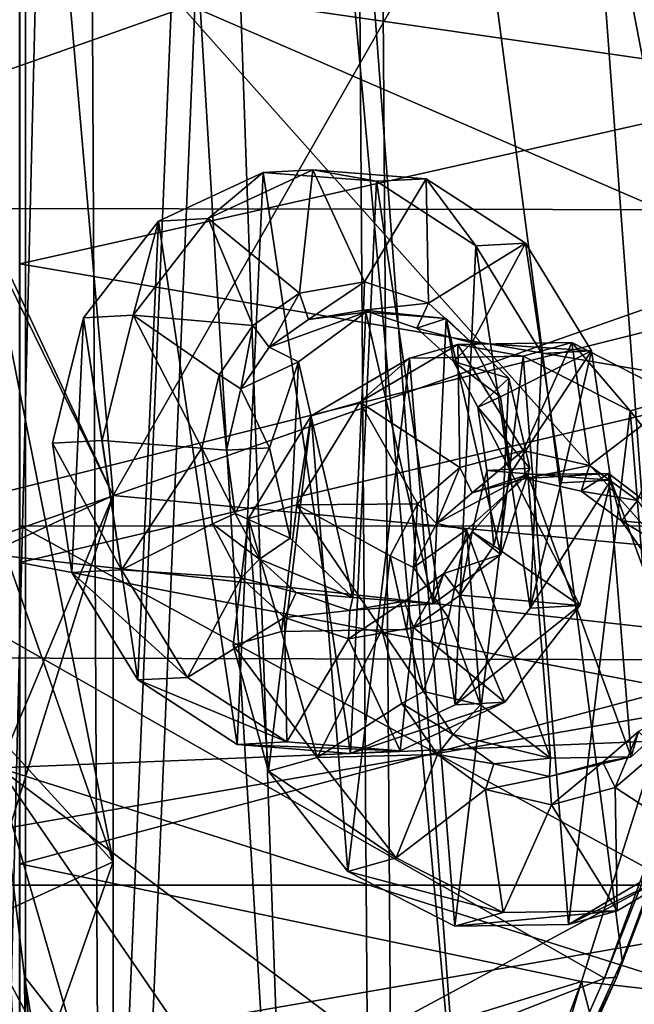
# Model space of a CAD drawing. Header units: metres. Extents: x 0 to 903, y -903 to 0.
# Tile 12 of 253: x 52 to 98, y -608 to -535. Entities that reach past the tile are written whole.
import ezdxf

# ---------------------------------------------------------------- set-up
doc = ezdxf.new("R2010")
doc.units = ezdxf.units.M

msp = doc.modelspace()

# ---------------------------------------------------------------- linework, layer by layer
at = {"layer": 'top'}
for points in [[(51.564125, -239.308899, 2063.059814), (43.566975, -839.977417, 2063.059814), (51.567074, -839.977356, 2063.059814)], [(51.567074, -839.977356, 163.059692), (43.566975, -839.977417, 163.059692), (51.564125, -239.308899, 163.059692)], [(51.564125, -239.308899, 163.059692), (51.562679, -446.597717, 178.448685), (51.567074, -839.977356, 163.059692)], [(51.567074, -839.977356, 2063.059814), (51.565228, -467.355255, 2039.645508), (51.564125, -239.308899, 2063.059814)], [(58.565701, -570.15863, 661.240173), (207.702347, -309.111755, 657.334961), (35.76218, -309.819092, 661.837402)], [(58.565701, -570.15863, 661.240173), (207.702347, -584.097839, 657.334961), (207.702347, -309.111755, 657.334961)], [(35.76218, -309.819092, 661.837402), (44.330421, -539.800293, 661.613037), (58.565701, -570.15863, 661.240173)], [(106.263069, -579.41748, 1605.699219), (102.299171, -311.90625, 1605.779053), (65.81794, -369.758789, 1606.712402)], [(62.712627, -379.609039, 1606.793701), (85.308647, -629.739319, 1606.241211), (65.81794, -369.758789, 1606.712402)], [(85.308647, -629.739319, 1606.241211), (96.644119, -604.935974, 1605.948364), (65.81794, -369.758789, 1606.712402)], [(65.81794, -369.758789, 1606.712402), (96.644119, -604.935974, 1605.948364), (106.263069, -579.41748, 1605.699219)], [(56.295364, -387.700989, 1606.961792), (72.309532, -653.710815, 1606.576172), (62.712627, -379.609039, 1606.793701)], [(72.309532, -653.710815, 1606.576172), (85.308647, -629.739319, 1606.241211), (62.712627, -379.609039, 1606.793701)], [(49.113285, -680.572144, 1607.149902), (56.295364, -387.700989, 1606.961792), (47.427006, -392.993713, 1607.19397)], [(49.113285, -680.572144, 1607.149902), (57.707558, -676.740051, 1606.950562), (56.295364, -387.700989, 1606.961792)], [(57.707558, -676.740051, 1606.950562), (72.309532, -653.710815, 1606.576172), (56.295364, -387.700989, 1606.961792)], [(51.562679, -446.597717, 178.448685), (51.565266, -467.232391, 179.128387), (51.567074, -839.977356, 163.059692)], [(51.565491, -519.952271, 2038.379517), (51.565228, -467.355255, 2039.645508), (51.567074, -839.977356, 2063.059814)], [(51.567074, -839.977356, 163.059692), (51.565266, -467.232391, 179.128387), (51.565376, -488.072296, 181.206223)], [(51.565376, -488.072296, 181.206223), (51.565487, -509.120331, 184.762558), (51.567074, -839.977356, 163.059692)], [(51.565487, -509.120331, 184.762558), (51.565582, -530.752747, 190.011917), (51.567074, -839.977356, 163.059692)], [(21.523003, -548.635254, 1932.14856), (19.894749, -511.757843, 1935.707886), (116.985649, -514.864746, 1991.491089)], [(119.390549, -548.815857, 1988.623535), (21.523003, -548.635254, 1932.14856), (116.985649, -514.864746, 1991.491089)], [(115.254181, -516.375183, 193.141876), (111.412796, -539.404663, 199.035706), (51.565582, -530.752747, 190.011917)], [(37.15416, -573.211792, 1505.238892), (33.508572, -520.168213, 1504.990356), (112.519341, -554.391846, 1549.673828)], [(33.508572, -520.168213, 1504.990356), (118.521431, -527.460144, 1553.945923), (112.519341, -554.391846, 1549.673828)], [(51.565491, -519.952271, 2038.379517), (98.283653, -572.460754, 2026.344116), (94.385925, -519.966614, 2030.828491)], [(51.565491, -519.952271, 2038.379517), (51.56575, -572.431702, 2034.584595), (98.283653, -572.460754, 2026.344116)], [(51.56575, -572.431702, 2034.584595), (51.565491, -519.952271, 2038.379517), (51.567074, -839.977356, 2063.059814)], [(106.548775, -530.609741, 2010.274536), (94.385925, -519.966614, 2030.828491), (108.866234, -559.487061, 2007.508911)], [(94.385925, -519.966614, 2030.828491), (98.283653, -572.460754, 2026.344116), (108.866234, -559.487061, 2007.508911)], [(51.565582, -530.752747, 190.011917), (111.412796, -539.404663, 199.035706), (51.565697, -552.826843, 197.137772)], [(51.567074, -839.977356, 163.059692), (51.565582, -530.752747, 190.011917), (51.565697, -552.826843, 197.137772)], [(111.412796, -539.404663, 199.035706), (106.494125, -562.194641, 206.704391), (51.565697, -552.826843, 197.137772)], [(49.371777, -551.510864, 661.569519), (58.565701, -570.15863, 661.240173), (44.330421, -539.800293, 661.613037)], [(24.173403, -582.246765, 1927.144531), (21.523003, -548.635254, 1932.14856), (119.390549, -548.815857, 1988.623535)], [(122.939278, -582.486755, 1984.111816), (24.173403, -582.246765, 1927.144531), (119.390549, -548.815857, 1988.623535)], [(48.937519, -570.024841, 751.254395), (58.565773, -597.542542, 777.382446), (49.371777, -551.510864, 661.569519)], [(58.565773, -597.542542, 777.382446), (58.565701, -570.15863, 661.240173), (49.371777, -551.510864, 661.569519)], [(51.565697, -552.826843, 197.137772), (106.494125, -562.194641, 206.704391), (51.565811, -575.18042, 206.322891)], [(51.565697, -552.826843, 197.137772), (51.565811, -575.18042, 206.322891), (51.567074, -839.977356, 163.059692)], [(37.15416, -573.211792, 1505.238892), (112.519341, -554.391846, 1549.673828), (104.750137, -580.693237, 1543.907715)], [(106.494125, -562.194641, 206.704391), (100.53476, -584.61438, 216.1931), (51.565811, -575.18042, 206.322891)], [(48.483208, -574.857056, 661.504272), (58.565701, -570.15863, 661.240173), (48.591957, -602.094666, 777.414795)], [(48.483208, -574.857056, 661.504272), (49.992722, -590.518311, 661.435425), (58.565701, -570.15863, 661.240173)], [(58.565701, -570.15863, 661.240173), (58.565773, -597.542542, 777.382446), (48.591957, -602.094666, 777.414795)], [(48.689861, -586.820984, 840.643005), (58.565773, -597.542542, 777.382446), (48.937519, -570.024841, 751.254395)], [(49.992722, -590.518311, 661.435425), (207.702347, -584.097839, 657.334961), (58.565701, -570.15863, 661.240173)], [(51.56575, -572.431702, 2034.584595), (99.805199, -598.748596, 2023.215332), (98.283653, -572.460754, 2026.344116)], [(51.56575, -572.431702, 2034.584595), (51.56601, -624.672058, 2028.267822), (99.805199, -598.748596, 2023.215332)], [(51.567074, -839.977356, 2063.059814), (51.566608, -750.220703, 2041.852539), (51.56575, -572.431702, 2034.584595)], [(51.566608, -750.220703, 2041.852539), (51.56601, -624.672058, 2028.267822), (51.56575, -572.431702, 2034.584595)], [(45.323685, -625.838684, 1506.101196), (37.15416, -573.211792, 1505.238892), (95.326286, -606.250549, 1536.737061)], [(95.326286, -606.250549, 1536.737061), (37.15416, -573.211792, 1505.238892), (104.750137, -580.693237, 1543.907715)], [(51.565811, -575.18042, 206.322891), (100.53476, -584.61438, 216.1931), (51.565914, -597.693359, 217.78299)], [(51.565811, -575.18042, 206.322891), (51.566532, -716.040283, 218.190094), (51.567074, -839.977356, 163.059692)], [(51.565914, -597.693359, 217.78299), (51.566269, -673.222168, 225.094833), (51.565811, -575.18042, 206.322891)], [(51.566269, -673.222168, 225.094833), (51.566387, -694.304688, 221.456497), (51.565811, -575.18042, 206.322891)], [(51.565811, -575.18042, 206.322891), (51.566387, -694.304688, 221.456497), (51.566532, -716.040283, 218.190094)], [(106.088234, -580.309692, 1591.411133), (106.263069, -579.41748, 1605.699219), (96.644119, -604.935974, 1605.948364)], [(104.750137, -580.693237, 1543.907715), (105.414047, -580.734863, 1559.733521), (95.326286, -606.250549, 1536.737061)], [(105.414047, -580.734863, 1559.733521), (96.241852, -606.190125, 1571.963257), (95.326286, -606.250549, 1536.737061)], [(105.857239, -580.607422, 1575.572754), (106.088234, -580.309692, 1591.411133), (96.241852, -606.190125, 1571.963257)], [(96.241852, -606.190125, 1571.963257), (106.088234, -580.309692, 1591.411133), (96.644119, -604.935974, 1605.948364)], [(105.414047, -580.734863, 1559.733521), (105.857239, -580.607422, 1575.572754), (96.241852, -606.190125, 1571.963257)], [(25.944717, -599.289185, 1924.886841), (24.173403, -582.246765, 1927.144531), (122.939278, -582.486755, 1984.111816)], [(123.532387, -599.292603, 1981.228638), (25.944717, -599.289185, 1924.886841), (122.939278, -582.486755, 1984.111816)], [(172.820374, -629.467651, 658.248413), (207.702347, -584.097839, 657.334961), (49.992722, -590.518311, 661.435425)], [(100.53476, -584.61438, 216.1931), (93.594833, -606.513977, 227.542374), (51.565914, -597.693359, 217.78299)], [(108.552475, -608.191833, 230.130722), (93.594833, -606.513977, 227.542374), (100.53476, -584.61438, 216.1931)], [(48.443192, -602.15332, 929.881775), (58.566299, -620.951721, 894.391235), (48.689861, -586.820984, 840.643005)], [(58.566299, -620.951721, 894.391235), (58.565773, -597.542542, 777.382446), (48.689861, -586.820984, 840.643005)], [(51.913334, -606.136536, 661.366394), (49.992722, -590.518311, 661.435425), (52.137558, -630.168396, 770.618347)], [(49.992722, -590.518311, 661.435425), (50.169632, -615.389832, 770.515869), (52.137558, -630.168396, 770.618347)], [(51.913334, -606.136536, 661.366394), (124.930893, -699.573181, 659.502441), (49.992722, -590.518311, 661.435425)], [(124.930893, -699.573181, 659.502441), (147.079544, -663.146606, 658.922424), (49.992722, -590.518311, 661.435425)], [(49.992722, -590.518311, 661.435425), (147.079544, -663.146606, 658.922424), (172.820374, -629.467651, 658.248413)], [(48.591957, -602.094666, 777.414795), (58.565773, -597.542542, 777.382446), (48.701168, -625.427551, 894.44989)], [(58.565773, -597.542542, 777.382446), (58.566299, -620.951721, 894.391235), (48.701168, -625.427551, 894.44989)], [(51.565914, -597.693359, 217.78299), (93.594833, -606.513977, 227.542374), (51.565506, -619.445923, 231.234299)], [(51.565506, -619.445923, 231.234299), (51.566227, -652.891602, 229.025223), (51.565914, -597.693359, 217.78299)], [(51.566227, -652.891602, 229.025223), (51.566269, -673.222168, 225.094833), (51.565914, -597.693359, 217.78299)], [(27.952496, -615.870667, 1924.059814), (25.944717, -599.289185, 1924.886841), (123.532387, -599.292603, 1981.228638)], [(121.315697, -615.893738, 1977.961182), (27.952496, -615.870667, 1924.059814), (123.532387, -599.292603, 1981.228638)], [(51.56601, -624.672058, 2028.267822), (98.296593, -611.855408, 2021.814209), (99.805199, -598.748596, 2023.215332)], [(48.961288, -615.778381, 1019.137878), (58.565556, -640.358887, 1012.129456), (48.443192, -602.15332, 929.881775)], [(58.565556, -640.358887, 1012.129456), (58.566299, -620.951721, 894.391235), (48.443192, -602.15332, 929.881775)], [(96.644119, -604.935974, 1605.948364), (85.308647, -629.739319, 1606.241211), (96.241852, -606.190125, 1571.963257)], [(84.363945, -630.979187, 1528.255493), (45.323685, -625.838684, 1506.101196), (95.326286, -606.250549, 1536.737061)], [(93.594833, -606.513977, 227.542374), (85.774162, -627.696411, 240.76474), (51.565506, -619.445923, 231.234299)], [(52.137558, -630.168396, 770.618347), (57.217239, -659.543945, 770.81958), (51.913334, -606.136536, 661.366394)], [(57.217239, -659.543945, 770.81958), (56.981213, -637.192749, 661.227844), (51.913334, -606.136536, 661.366394)], [(51.913334, -606.136536, 661.366394), (56.981213, -637.192749, 661.227844), (124.930893, -699.573181, 659.502441)], [(95.326286, -606.250549, 1536.737061), (96.241852, -606.190125, 1571.963257), (84.363945, -630.979187, 1528.255493)], [(96.241852, -606.190125, 1571.963257), (85.001038, -630.947449, 1567.692261), (84.363945, -630.979187, 1528.255493)], [(85.308647, -629.739319, 1606.241211), (85.001038, -630.947449, 1567.692261), (96.241852, -606.190125, 1571.963257)], [(93.594833, -606.513977, 227.542374), (87.188065, -627.940002, 241.026535), (85.774162, -627.696411, 240.76474)], [(99.448586, -628.85614, 243.024078), (87.188065, -627.940002, 241.026535), (93.594833, -606.513977, 227.542374)], [(108.552475, -608.191833, 230.130722), (99.448586, -628.85614, 243.024078), (93.594833, -606.513977, 227.542374)]]:
    msp.add_3dface(points, dxfattribs=at)
at = {"layer": 'top0123413'}
for points in [[(15.461334, -882.113098, 163.059708), (52.007832, -244.304382, 163.059708), (15.461334, -20.418251, 163.059708)], [(599.026855, -599.023621, 106.499786), (74.938576, -244.304413, 117.34655), (244.305359, -74.93528, 117.346581)], [(76.680428, -244.304428, 120.325508), (592.962036, -609.72644, 109.443001), (244.305359, -76.679497, 120.325508)], [(52.009186, -838.691467, 163.059708), (52.007832, -244.304382, 163.059708), (15.461334, -882.113098, 163.059708)], [(50.277138, -837.064209, 160.059708), (50.278126, -244.304382, 160.059708), (74.938576, -244.304413, 117.34655)], [(78.807236, -783.456238, 110.644272), (50.277138, -837.064209, 160.059708), (74.938576, -244.304413, 117.34655)], [(76.680428, -244.304428, 120.325508), (52.007832, -244.304382, 163.059708), (52.009186, -838.691467, 163.059708)], [(80.562805, -785.039307, 113.603523), (76.680428, -244.304428, 120.325508), (52.009186, -838.691467, 163.059708)], [(599.026855, -599.023621, 106.499786), (78.807236, -783.456238, 110.644272), (74.938576, -244.304413, 117.34655)], [(592.962036, -609.72644, 109.443001), (76.680428, -244.304428, 120.325508), (350.77301, -819.803528, 109.839348)], [(76.680428, -244.304428, 120.325508), (80.562805, -785.039307, 113.603523), (350.77301, -819.803528, 109.839348)], [(81.644386, -800.537598, 110.398422), (78.807236, -783.456238, 110.644272), (599.026855, -599.023621, 106.499786)], [(591.162048, -608.477112, 106.480179), (81.644386, -800.537598, 110.398422), (599.026855, -599.023621, 106.499786)]]:
    msp.add_3dface(points, dxfattribs=at)
at = {"layer": 'top0123419'}
for points in [[(95.34214, -671.325317, 1629.041138), (123.244728, -272.299683, 1629.041138), (99.747734, -611.486877, 1628.526367)], [(123.244728, -272.299683, 1629.041138), (95.34214, -671.325317, 1629.041138), (96.20826, -671.385864, 1633.96521)], [(124.110855, -272.36026, 1633.96521), (123.244728, -272.299683, 1629.041138), (96.20826, -671.385864, 1633.96521)], [(124.110855, -272.36026, 1633.96521), (96.20826, -671.385864, 1633.96521), (100.895279, -671.713623, 1635.675293)]]:
    msp.add_3dface(points, dxfattribs=at)
at = {"layer": 'top0123435'}
for points in [[(65.677422, -549.447388, 1513.854614), (61.962009, -549.641541, 1520.303467), (69.789238, -546.000122, 1524.922607)], [(69.789238, -546.000122, 1524.922607), (61.962009, -549.641541, 1520.303467), (67.83596, -588.784424, 1522.509277)], [(73.504654, -545.805969, 1518.473755), (72.491333, -555.022522, 1517.612549), (65.677422, -549.447388, 1513.854614)], [(73.504654, -545.805969, 1518.473755), (65.677422, -549.447388, 1513.854614), (69.789238, -546.000122, 1524.922607)], [(76.30883, -589.445496, 1527.370972), (69.789238, -546.000122, 1524.922607), (67.83596, -588.784424, 1522.509277)], [(73.504654, -545.805969, 1518.473755), (69.789238, -546.000122, 1524.922607), (78.262108, -546.661194, 1529.784302)], [(78.262108, -546.661194, 1529.784302), (69.789238, -546.000122, 1524.922607), (76.30883, -589.445496, 1527.370972)], [(77.373672, -554.184265, 1520.450684), (72.491333, -555.022522, 1517.612549), (73.504654, -545.805969, 1518.473755)], [(81.977524, -546.467041, 1523.335449), (77.373672, -554.184265, 1520.450684), (73.504654, -545.805969, 1518.473755)], [(81.977524, -546.467041, 1523.335449), (73.504654, -545.805969, 1518.473755), (78.262108, -546.661194, 1529.784302)], [(84.136055, -585.804077, 1531.990112), (78.262108, -546.661194, 1529.784302), (76.30883, -589.445496, 1527.370972)], [(82.145081, -555.775696, 1523.151733), (77.373672, -554.184265, 1520.450684), (81.977524, -546.467041, 1523.335449)], [(81.977524, -546.467041, 1523.335449), (78.262108, -546.661194, 1529.784302), (85.702461, -551.493713, 1533.925415)], [(85.702461, -551.493713, 1533.925415), (78.262108, -546.661194, 1529.784302), (84.136055, -585.804077, 1531.990112)], [(89.417877, -551.299622, 1527.476685), (82.145081, -555.775696, 1523.151733), (81.977524, -546.467041, 1523.335449)], [(89.417877, -551.299622, 1527.476685), (81.977524, -546.467041, 1523.335449), (85.702461, -551.493713, 1533.925415)], [(60.04612, -556.669983, 1510.392822), (56.330704, -556.864136, 1516.841553), (61.962009, -549.641541, 1520.303467)], [(61.962009, -549.641541, 1520.303467), (56.330704, -556.864136, 1516.841553), (60.395603, -583.951904, 1518.368164)], [(65.677422, -549.447388, 1513.854614), (69.008087, -557.453979, 1515.532471), (60.04612, -556.669983, 1510.392822)], [(65.677422, -549.447388, 1513.854614), (60.04612, -556.669983, 1510.392822), (61.962009, -549.641541, 1520.303467)], [(67.83596, -588.784424, 1522.509277), (61.962009, -549.641541, 1520.303467), (60.395603, -583.951904, 1518.368164)], [(72.491333, -555.022522, 1517.612549), (69.008087, -557.453979, 1515.532471), (65.677422, -549.447388, 1513.854614)], [(85.382385, -558.731506, 1524.927979), (82.145081, -555.775696, 1523.151733), (89.417877, -551.299622, 1527.476685)], [(89.767365, -578.581482, 1535.452026), (85.702461, -551.493713, 1533.925415), (84.136055, -585.804077, 1531.990112)], [(94.352066, -559.346558, 1530.077148), (85.382385, -558.731506, 1524.927979), (89.417877, -551.299622, 1527.476685)], [(89.417877, -551.299622, 1527.476685), (85.702461, -551.493713, 1533.925415), (90.63665, -559.540649, 1536.526001)], [(90.63665, -559.540649, 1536.526001), (85.702461, -551.493713, 1533.925415), (89.767365, -578.581482, 1535.452026)], [(94.352066, -559.346558, 1530.077148), (89.417877, -551.299622, 1527.476685), (90.63665, -559.540649, 1536.526001)], [(73.181175, -557.004028, 1517.950317), (72.491333, -555.022522, 1517.612549), (77.373672, -554.184265, 1520.450684)], [(77.276894, -556.303772, 1520.331177), (73.181175, -557.004028, 1517.950317), (77.373672, -554.184265, 1520.450684)], [(77.276894, -556.303772, 1520.331177), (77.373672, -554.184265, 1520.450684), (82.145081, -555.775696, 1523.151733)], [(70.240021, -559.054138, 1516.194092), (69.008087, -557.453979, 1515.532471), (72.491333, -555.022522, 1517.612549)], [(73.181175, -557.004028, 1517.950317), (70.240021, -559.054138, 1516.194092), (72.491333, -555.022522, 1517.612549)], [(81.279831, -557.635864, 1522.59729), (77.276894, -556.303772, 1520.331177), (82.145081, -555.775696, 1523.151733)], [(81.279831, -557.635864, 1522.59729), (82.145081, -555.775696, 1523.151733), (85.382385, -558.731506, 1524.927979)], [(73.181175, -557.004028, 1517.950317), (77.465424, -556.455078, 1512.981323), (70.240021, -559.054138, 1516.194092)], [(77.465424, -556.455078, 1512.981323), (72.411942, -560.151123, 1509.958496), (70.240021, -559.054138, 1516.194092)], [(76.491119, -577.796204, 1511.777466), (72.411942, -560.151123, 1509.958496), (77.465424, -556.455078, 1512.981323)], [(77.465424, -556.455078, 1512.981323), (73.181175, -557.004028, 1517.950317), (77.276894, -556.303772, 1520.331177)], [(82.507568, -578.265564, 1515.229736), (76.491119, -577.796204, 1511.777466), (77.465424, -556.455078, 1512.981323)], [(83.481873, -556.9245, 1516.433472), (77.276894, -556.303772, 1520.331177), (81.279831, -557.635864, 1522.59729)], [(83.481873, -556.9245, 1516.433472), (77.465424, -556.455078, 1512.981323), (77.276894, -556.303772, 1520.331177)], [(82.507568, -578.265564, 1515.229736), (77.465424, -556.455078, 1512.981323), (83.481873, -556.9245, 1516.433472)], [(57.726082, -566.043335, 1508.773926), (54.01067, -566.237427, 1515.222778), (56.330704, -556.864136, 1516.841553)], [(56.330704, -556.864136, 1516.841553), (54.01067, -566.237427, 1515.222778), (55.461414, -575.904968, 1515.767578)], [(60.395603, -583.951904, 1518.368164), (56.330704, -556.864136, 1516.841553), (55.461414, -575.904968, 1515.767578)], [(60.04612, -556.669983, 1510.392822), (57.726082, -566.043335, 1508.773926), (56.330704, -556.864136, 1516.841553)], [(65.186066, -566.625366, 1513.054443), (57.726082, -566.043335, 1508.773926), (60.04612, -556.669983, 1510.392822)], [(69.008087, -557.453979, 1515.532471), (66.494164, -561.14447, 1513.973022), (60.04612, -556.669983, 1510.392822)], [(60.04612, -556.669983, 1510.392822), (66.494164, -561.14447, 1513.973022), (65.186066, -566.625366, 1513.054443)], [(84.013573, -560.128784, 1524.09729), (83.481873, -556.9245, 1516.433472), (81.279831, -557.635864, 1522.59729)], [(87.56105, -574.569519, 1518.252441), (82.507568, -578.265564, 1515.229736), (83.481873, -556.9245, 1516.433472)], [(88.163208, -561.380005, 1518.99646), (83.481873, -556.9245, 1516.433472), (84.013573, -560.128784, 1524.09729)], [(87.56105, -574.569519, 1518.252441), (83.481873, -556.9245, 1516.433472), (88.163208, -561.380005, 1518.99646)], [(68.119827, -562.170654, 1514.878784), (66.494164, -561.14447, 1513.973022), (69.008087, -557.453979, 1515.532471)], [(70.240021, -559.054138, 1516.194092), (68.119827, -562.170654, 1514.878784), (69.008087, -557.453979, 1515.532471)], [(84.013573, -560.128784, 1524.09729), (81.279831, -557.635864, 1522.59729), (85.382385, -558.731506, 1524.927979)], [(84.013573, -560.128784, 1524.09729), (85.382385, -558.731506, 1524.927979), (87.542694, -562.786682, 1526.050537)], [(87.542694, -562.786682, 1526.050537), (85.382385, -558.731506, 1524.927979), (94.352066, -559.346558, 1530.077148)], [(70.240021, -559.054138, 1516.194092), (72.411942, -560.151123, 1509.958496), (68.119827, -562.170654, 1514.878784)], [(88.342827, -568.432007, 1526.341553), (87.542694, -562.786682, 1526.050537), (94.352066, -559.346558, 1530.077148)], [(94.352066, -559.346558, 1530.077148), (95.802811, -569.014038, 1530.62207), (88.342827, -568.432007, 1526.341553)], [(92.087395, -569.208191, 1537.070801), (90.63665, -559.540649, 1536.526001), (89.767365, -578.581482, 1535.452026)], [(94.352066, -559.346558, 1530.077148), (90.63665, -559.540649, 1536.526001), (92.087395, -569.208191, 1537.070801)], [(95.802811, -569.014038, 1530.62207), (94.352066, -559.346558, 1530.077148), (92.087395, -569.208191, 1537.070801)], [(72.411942, -560.151123, 1509.958496), (70.247124, -566.600464, 1508.51709), (68.119827, -562.170654, 1514.878784)], [(71.809784, -573.340637, 1509.2146), (70.247124, -566.600464, 1508.51709), (72.411942, -560.151123, 1509.958496)], [(76.491119, -577.796204, 1511.777466), (71.809784, -573.340637, 1509.2146), (72.411942, -560.151123, 1509.958496)], [(85.835175, -563.552795, 1525.043701), (84.013573, -560.128784, 1524.09729), (87.542694, -562.786682, 1526.050537)], [(85.835175, -563.552795, 1525.043701), (88.163208, -561.380005, 1518.99646), (84.013573, -560.128784, 1524.09729)], [(67.025063, -566.768799, 1514.109619), (65.186066, -566.625366, 1513.054443), (66.494164, -561.14447, 1513.973022)], [(68.119827, -562.170654, 1514.878784), (67.025063, -566.768799, 1514.109619), (66.494164, -561.14447, 1513.973022)], [(89.721313, -568.119812, 1519.691284), (88.163208, -561.380005, 1518.99646), (85.835175, -563.552795, 1525.043701)], [(89.721313, -568.119812, 1519.691284), (87.56105, -574.569519, 1518.252441), (88.163208, -561.380005, 1518.99646)], [(68.119827, -562.170654, 1514.878784), (70.247124, -566.600464, 1508.51709), (67.025063, -566.768799, 1514.109619)], [(85.835175, -563.552795, 1525.043701), (87.542694, -562.786682, 1526.050537), (88.342827, -568.432007, 1526.341553)], [(86.503807, -568.288513, 1525.286377), (85.835175, -563.552795, 1525.043701), (88.342827, -568.432007, 1526.341553)], [(86.503807, -568.288513, 1525.286377), (89.721313, -568.119812, 1519.691284), (85.835175, -563.552795, 1525.043701)], [(54.01067, -566.237427, 1515.222778), (57.726082, -566.043335, 1508.773926), (59.176826, -575.710815, 1509.318726)], [(59.176826, -575.710815, 1509.318726), (57.726082, -566.043335, 1508.773926), (65.186066, -566.625366, 1513.054443)], [(55.461414, -575.904968, 1515.767578), (54.01067, -566.237427, 1515.222778), (59.176826, -575.710815, 1509.318726)], [(65.986206, -572.270691, 1513.345459), (59.176826, -575.710815, 1509.318726), (65.186066, -566.625366, 1513.054443)], [(65.986206, -572.270691, 1513.345459), (65.186066, -566.625366, 1513.054443), (67.693695, -571.504578, 1514.352295)], [(65.186066, -566.625366, 1513.054443), (67.025063, -566.768799, 1514.109619), (67.693695, -571.504578, 1514.352295)], [(67.693695, -571.504578, 1514.352295), (67.025063, -566.768799, 1514.109619), (70.247124, -566.600464, 1508.51709)], [(71.809784, -573.340637, 1509.2146), (67.693695, -571.504578, 1514.352295), (70.247124, -566.600464, 1508.51709)], [(86.503807, -568.288513, 1525.286377), (85.409035, -572.886719, 1524.517212), (89.721313, -568.119812, 1519.691284)], [(85.409035, -572.886719, 1524.517212), (87.56105, -574.569519, 1518.252441), (89.721313, -568.119812, 1519.691284)], [(87.034737, -573.912903, 1525.422852), (85.409035, -572.886719, 1524.517212), (86.503807, -568.288513, 1525.286377)], [(88.342827, -568.432007, 1526.341553), (87.034737, -573.912903, 1525.422852), (86.503807, -568.288513, 1525.286377)], [(88.342827, -568.432007, 1526.341553), (93.482773, -578.387329, 1529.003174), (87.034737, -573.912903, 1525.422852)], [(95.802811, -569.014038, 1530.62207), (93.482773, -578.387329, 1529.003174), (88.342827, -568.432007, 1526.341553)], [(92.087395, -569.208191, 1537.070801), (89.767365, -578.581482, 1535.452026), (95.802811, -569.014038, 1530.62207)], [(89.767365, -578.581482, 1535.452026), (93.482773, -578.387329, 1529.003174), (95.802811, -569.014038, 1530.62207)], [(65.986206, -572.270691, 1513.345459), (67.693695, -571.504578, 1514.352295), (69.515289, -574.928589, 1515.298706)], [(69.515289, -574.928589, 1515.298706), (67.693695, -571.504578, 1514.352295), (71.809784, -573.340637, 1509.2146)], [(59.176826, -575.710815, 1509.318726), (65.986206, -572.270691, 1513.345459), (68.146507, -576.325867, 1514.468018)], [(68.146507, -576.325867, 1514.468018), (65.986206, -572.270691, 1513.345459), (69.515289, -574.928589, 1515.298706)], [(76.491119, -577.796204, 1511.777466), (69.515289, -574.928589, 1515.298706), (71.809784, -573.340637, 1509.2146)], [(84.520805, -577.603394, 1523.863403), (83.288841, -576.003235, 1523.201904), (85.409035, -572.886719, 1524.517212)], [(85.409035, -572.886719, 1524.517212), (83.288841, -576.003235, 1523.201904), (87.56105, -574.569519, 1518.252441)], [(87.034737, -573.912903, 1525.422852), (84.520805, -577.603394, 1523.863403), (85.409035, -572.886719, 1524.517212)], [(93.482773, -578.387329, 1529.003174), (84.520805, -577.603394, 1523.863403), (87.034737, -573.912903, 1525.422852)], [(68.146507, -576.325867, 1514.468018), (69.515289, -574.928589, 1515.298706), (72.249039, -577.421509, 1516.798706)], [(76.491119, -577.796204, 1511.777466), (72.249039, -577.421509, 1516.798706), (69.515289, -574.928589, 1515.298706)], [(83.288841, -576.003235, 1523.201904), (82.507568, -578.265564, 1515.229736), (87.56105, -574.569519, 1518.252441)], [(55.461414, -575.904968, 1515.767578), (59.176826, -575.710815, 1509.318726), (64.111015, -583.757751, 1511.919312)], [(64.111015, -583.757751, 1511.919312), (59.176826, -575.710815, 1509.318726), (68.146507, -576.325867, 1514.468018)], [(60.395603, -583.951904, 1518.368164), (55.461414, -575.904968, 1515.767578), (64.111015, -583.757751, 1511.919312)], [(64.111015, -583.757751, 1511.919312), (68.146507, -576.325867, 1514.468018), (71.383812, -579.281616, 1516.244141)], [(71.383812, -579.281616, 1516.244141), (68.146507, -576.325867, 1514.468018), (72.249039, -577.421509, 1516.798706)], [(81.03756, -580.03479, 1521.783447), (80.347687, -578.053345, 1521.445679), (83.288841, -576.003235, 1523.201904)], [(83.288841, -576.003235, 1523.201904), (80.347687, -578.053345, 1521.445679), (82.507568, -578.265564, 1515.229736)], [(84.520805, -577.603394, 1523.863403), (81.03756, -580.03479, 1521.783447), (83.288841, -576.003235, 1523.201904)], [(71.383812, -579.281616, 1516.244141), (72.249039, -577.421509, 1516.798706), (76.251968, -578.753601, 1519.064819)], [(76.251968, -578.753601, 1519.064819), (72.249039, -577.421509, 1516.798706), (76.491119, -577.796204, 1511.777466)], [(82.507568, -578.265564, 1515.229736), (76.251968, -578.753601, 1519.064819), (76.491119, -577.796204, 1511.777466)], [(87.851471, -585.609985, 1525.541382), (81.03756, -580.03479, 1521.783447), (84.520805, -577.603394, 1523.863403)], [(93.482773, -578.387329, 1529.003174), (87.851471, -585.609985, 1525.541382), (84.520805, -577.603394, 1523.863403)], [(81.03756, -580.03479, 1521.783447), (76.15522, -580.873108, 1518.945313), (80.347687, -578.053345, 1521.445679)], [(76.15522, -580.873108, 1518.945313), (76.251968, -578.753601, 1519.064819), (80.347687, -578.053345, 1521.445679)], [(80.347687, -578.053345, 1521.445679), (76.251968, -578.753601, 1519.064819), (82.507568, -578.265564, 1515.229736)], [(89.767365, -578.581482, 1535.452026), (84.136055, -585.804077, 1531.990112), (93.482773, -578.387329, 1529.003174)], [(84.136055, -585.804077, 1531.990112), (87.851471, -585.609985, 1525.541382), (93.482773, -578.387329, 1529.003174)], [(71.551376, -588.590332, 1516.060547), (64.111015, -583.757751, 1511.919312), (71.383812, -579.281616, 1516.244141)], [(76.15522, -580.873108, 1518.945313), (71.383812, -579.281616, 1516.244141), (76.251968, -578.753601, 1519.064819)], [(71.551376, -588.590332, 1516.060547), (71.383812, -579.281616, 1516.244141), (76.15522, -580.873108, 1518.945313)], [(80.024246, -589.251343, 1520.922119), (76.15522, -580.873108, 1518.945313), (81.03756, -580.03479, 1521.783447)], [(87.851471, -585.609985, 1525.541382), (80.024246, -589.251343, 1520.922119), (81.03756, -580.03479, 1521.783447)], [(80.024246, -589.251343, 1520.922119), (71.551376, -588.590332, 1516.060547), (76.15522, -580.873108, 1518.945313)], [(60.395603, -583.951904, 1518.368164), (64.111015, -583.757751, 1511.919312), (71.551376, -588.590332, 1516.060547)], [(67.83596, -588.784424, 1522.509277), (60.395603, -583.951904, 1518.368164), (71.551376, -588.590332, 1516.060547)], [(84.136055, -585.804077, 1531.990112), (76.30883, -589.445496, 1527.370972), (87.851471, -585.609985, 1525.541382)], [(76.30883, -589.445496, 1527.370972), (80.024246, -589.251343, 1520.922119), (87.851471, -585.609985, 1525.541382)], [(67.83596, -588.784424, 1522.509277), (71.551376, -588.590332, 1516.060547), (80.024246, -589.251343, 1520.922119)], [(76.30883, -589.445496, 1527.370972), (67.83596, -588.784424, 1522.509277), (80.024246, -589.251343, 1520.922119)]]:
    msp.add_3dface(points, dxfattribs=at)
at = {"layer": 'top0123436'}
for points in [[(84.343575, -558.856201, 1956.331421), (84.485123, -568.063782, 1954.947754), (77.005852, -563.181946, 1951.50354)], [(84.343575, -558.856201, 1956.331421), (77.005852, -563.181946, 1951.50354), (80.719521, -559.877136, 1962.754272)], [(84.343575, -558.856201, 1956.331421), (80.719521, -559.877136, 1962.754272), (89.237, -559.745972, 1967.581055)], [(92.861053, -558.725098, 1961.158203), (89.24099, -566.782593, 1957.834839), (84.343575, -558.856201, 1956.331421)], [(92.861053, -558.725098, 1961.158203), (84.343575, -558.856201, 1956.331421), (89.237, -559.745972, 1967.581055)], [(89.24099, -566.782593, 1957.834839), (84.485123, -568.063782, 1954.947754), (84.343575, -558.856201, 1956.331421)], [(92.861053, -558.725098, 1961.158203), (89.237, -559.745972, 1967.581055), (97.247223, -563.83551, 1971.450806)], [(94.18969, -567.914368, 1960.447266), (89.24099, -566.782593, 1957.834839), (92.861053, -558.725098, 1961.158203)], [(100.871277, -562.814575, 1965.027832), (94.18969, -567.914368, 1960.447266), (92.861053, -558.725098, 1961.158203)], [(100.871277, -562.814575, 1965.027832), (92.861053, -558.725098, 1961.158203), (97.247223, -563.83551, 1971.450806)], [(77.005852, -563.181946, 1951.50354), (73.381798, -564.20282, 1957.926514), (80.719521, -559.877136, 1962.754272)], [(80.719521, -559.877136, 1962.754272), (73.381798, -564.20282, 1957.926514), (76.104698, -598.275391, 1954.046997)], [(80.719521, -559.877136, 1962.754272), (76.104698, -598.275391, 1954.046997), (84.114929, -602.364868, 1957.916748)], [(89.237, -559.745972, 1967.581055), (80.719521, -559.877136, 1962.754272), (84.114929, -602.364868, 1957.916748)], [(89.237, -559.745972, 1967.581055), (84.114929, -602.364868, 1957.916748), (92.632401, -602.233765, 1962.74353)], [(97.247223, -563.83551, 1971.450806), (89.237, -559.745972, 1967.581055), (92.632401, -602.233765, 1962.74353)], [(77.005852, -563.181946, 1951.50354), (81.320923, -570.790649, 1952.729004), (72.301193, -570.84552, 1947.630859)], [(77.005852, -563.181946, 1951.50354), (72.301193, -570.84552, 1947.630859), (73.381798, -564.20282, 1957.926514)], [(84.485123, -568.063782, 1954.947754), (81.320923, -570.790649, 1952.729004), (77.005852, -563.181946, 1951.50354)], [(97.781418, -570.537292, 1962.056885), (94.18969, -567.914368, 1960.447266), (100.871277, -562.814575, 1965.027832)], [(100.871277, -562.814575, 1965.027832), (97.247223, -563.83551, 1971.450806), (103.163689, -571.335571, 1973.596924)], [(97.247223, -563.83551, 1971.450806), (92.632401, -602.233765, 1962.74353), (99.970131, -597.90802, 1967.571289)], [(103.163689, -571.335571, 1973.596924), (97.247223, -563.83551, 1971.450806), (99.970131, -597.90802, 1967.571289)], [(72.301193, -570.84552, 1947.630859), (68.677139, -571.866455, 1954.053833), (73.381798, -564.20282, 1957.926514)], [(73.381798, -564.20282, 1957.926514), (68.677139, -571.866455, 1954.053833), (70.18824, -590.775269, 1951.900879)], [(73.381798, -564.20282, 1957.926514), (70.18824, -590.775269, 1951.900879), (76.104698, -598.275391, 1954.046997)], [(85.419182, -569.959229, 1955.173584), (84.485123, -568.063782, 1954.947754), (89.24099, -566.782593, 1957.834839)], [(89.40918, -568.88739, 1957.595215), (85.419182, -569.959229, 1955.173584), (89.24099, -566.782593, 1957.834839)], [(89.40918, -568.88739, 1957.595215), (89.24099, -566.782593, 1957.834839), (94.18969, -567.914368, 1960.447266)], [(82.74707, -572.258911, 1953.300293), (81.320923, -570.790649, 1952.729004), (84.485123, -568.063782, 1954.947754)], [(85.419182, -569.959229, 1955.173584), (82.74707, -572.258911, 1953.300293), (84.485123, -568.063782, 1954.947754)], [(93.560471, -569.833862, 1959.787109), (89.40918, -568.88739, 1957.595215), (94.18969, -567.914368, 1960.447266)], [(93.560471, -569.833862, 1959.787109), (94.18969, -567.914368, 1960.447266), (97.781418, -570.537292, 1962.056885)], [(85.419182, -569.959229, 1955.173584), (89.571953, -568.599121, 1950.248901), (82.74707, -572.258911, 1953.300293)], [(89.571953, -568.599121, 1950.248901), (85.002373, -572.721985, 1947.015137), (82.74707, -572.258911, 1953.300293)], [(91.265602, -589.792297, 1947.835815), (85.002373, -572.721985, 1947.015137), (89.571953, -568.599121, 1950.248901)], [(89.571953, -568.599121, 1950.248901), (85.419182, -569.959229, 1955.173584), (89.40918, -568.88739, 1957.595215)], [(95.620071, -568.506042, 1953.67627), (89.40918, -568.88739, 1957.595215), (93.560471, -569.833862, 1959.787109)], [(95.620071, -568.506042, 1953.67627), (89.571953, -568.599121, 1950.248901), (89.40918, -568.88739, 1957.595215)], [(97.313721, -589.699219, 1951.263306), (89.571953, -568.599121, 1950.248901), (95.620071, -568.506042, 1953.67627)], [(97.313721, -589.699219, 1951.263306), (91.265602, -589.792297, 1947.835815), (89.571953, -568.599121, 1950.248901)], [(96.593124, -572.045776, 1961.146729), (95.620071, -568.506042, 1953.67627), (93.560471, -569.833862, 1959.787109)], [(100.836563, -572.478271, 1955.988281), (95.620071, -568.506042, 1953.67627), (96.593124, -572.045776, 1961.146729)], [(101.883301, -585.576355, 1954.496948), (95.620071, -568.506042, 1953.67627), (100.836563, -572.478271, 1955.988281)], [(101.883301, -585.576355, 1954.496948), (97.313721, -589.699219, 1951.263306), (95.620071, -568.506042, 1953.67627)], [(96.593124, -572.045776, 1961.146729), (93.560471, -569.833862, 1959.787109), (97.781418, -570.537292, 1962.056885)], [(96.593124, -572.045776, 1961.146729), (97.781418, -570.537292, 1962.056885), (100.438187, -574.347107, 1962.950439)], [(72.301193, -570.84552, 1947.630859), (71.16143, -580.329102, 1945.480347), (68.677139, -571.866455, 1954.053833)], [(78.660683, -580.213684, 1949.730103), (71.16143, -580.329102, 1945.480347), (72.301193, -570.84552, 1947.630859)], [(81.320923, -570.790649, 1952.729004), (79.278854, -574.672791, 1950.959717), (72.301193, -570.84552, 1947.630859)], [(72.301193, -570.84552, 1947.630859), (79.278854, -574.672791, 1950.959717), (78.660683, -580.213684, 1949.730103)], [(81.02533, -575.536987, 1951.807739), (79.278854, -574.672791, 1950.959717), (81.320923, -570.790649, 1952.729004)], [(82.74707, -572.258911, 1953.300293), (81.02533, -575.536987, 1951.807739), (81.320923, -570.790649, 1952.729004)], [(71.16143, -580.329102, 1945.480347), (67.537376, -581.350037, 1951.90332), (68.677139, -571.866455, 1954.053833)], [(68.677139, -571.866455, 1954.053833), (67.537376, -581.350037, 1951.90332), (70.18824, -590.775269, 1951.900879)], [(98.833931, -575.262817, 1961.89978), (96.593124, -572.045776, 1961.146729), (100.438187, -574.347107, 1962.950439)], [(98.833931, -575.262817, 1961.89978), (100.836563, -572.478271, 1955.988281), (96.593124, -572.045776, 1961.146729)], [(82.74707, -572.258911, 1953.300293), (85.002373, -572.721985, 1947.015137), (81.02533, -575.536987, 1951.807739)], [(85.002373, -572.721985, 1947.015137), (83.652191, -579.299866, 1945.207764), (81.02533, -575.536987, 1951.807739)], [(86.04911, -585.820068, 1945.523926), (83.652191, -579.299866, 1945.207764), (85.002373, -572.721985, 1947.015137)], [(91.265602, -589.792297, 1947.835815), (86.04911, -585.820068, 1945.523926), (85.002373, -572.721985, 1947.015137)], [(80.509361, -580.185242, 1950.777832), (78.660683, -580.213684, 1949.730103), (79.278854, -574.672791, 1950.959717)], [(81.02533, -575.536987, 1951.807739), (80.509361, -580.185242, 1950.777832), (79.278854, -574.672791, 1950.959717)], [(81.02533, -575.536987, 1951.807739), (83.652191, -579.299866, 1945.207764), (80.509361, -580.185242, 1950.777832)], [(81.766075, -584.806213, 1950.752441), (80.509361, -580.185242, 1950.777832), (83.652191, -579.299866, 1945.207764)], [(86.04911, -585.820068, 1945.523926), (81.766075, -584.806213, 1950.752441), (83.652191, -579.299866, 1945.207764)], [(73.812294, -589.754333, 1945.478027), (71.16143, -580.329102, 1945.480347), (78.660683, -580.213684, 1949.730103)], [(80.161842, -585.721924, 1949.70166), (73.812294, -589.754333, 1945.478027), (78.660683, -580.213684, 1949.730103)], [(78.660683, -580.213684, 1949.730103), (80.509361, -580.185242, 1950.777832), (81.766075, -584.806213, 1950.752441)], [(80.161842, -585.721924, 1949.70166), (78.660683, -580.213684, 1949.730103), (81.766075, -584.806213, 1950.752441)], [(67.537376, -581.350037, 1951.90332), (71.16143, -580.329102, 1945.480347), (73.812294, -589.754333, 1945.478027)], [(70.18824, -590.775269, 1951.900879), (67.537376, -581.350037, 1951.90332), (73.812294, -589.754333, 1945.478027)], [(80.161842, -585.721924, 1949.70166), (81.766075, -584.806213, 1950.752441), (84.006882, -588.023315, 1951.505371)], [(84.006882, -588.023315, 1951.505371), (81.766075, -584.806213, 1950.752441), (86.04911, -585.820068, 1945.523926)], [(73.812294, -589.754333, 1945.478027), (80.161842, -585.721924, 1949.70166), (82.818611, -589.531738, 1950.595093)], [(82.818611, -589.531738, 1950.595093), (80.161842, -585.721924, 1949.70166), (84.006882, -588.023315, 1951.505371)], [(91.265602, -589.792297, 1947.835815), (84.006882, -588.023315, 1951.505371), (86.04911, -585.820068, 1945.523926)], [(97.852936, -587.810181, 1959.351807), (97.313721, -589.699219, 1951.263306), (101.883301, -585.576355, 1954.496948)], [(82.818611, -589.531738, 1950.595093), (84.006882, -588.023315, 1951.505371), (87.039536, -590.235168, 1952.86499)], [(91.265602, -589.792297, 1947.835815), (87.039536, -590.235168, 1952.86499), (84.006882, -588.023315, 1951.505371)], [(96.114914, -592.00531, 1957.704346), (95.180824, -590.109802, 1957.478516), (97.852936, -587.810181, 1959.351807)], [(97.852936, -587.810181, 1959.351807), (95.180824, -590.109802, 1957.478516), (97.313721, -589.699219, 1951.263306)], [(99.279114, -589.278381, 1959.923096), (96.114914, -592.00531, 1957.704346), (97.852936, -587.810181, 1959.351807)], [(70.18824, -590.775269, 1951.900879), (73.812294, -589.754333, 1945.478027), (79.728752, -597.254456, 1947.624146)], [(79.728752, -597.254456, 1947.624146), (73.812294, -589.754333, 1945.478027), (82.818611, -589.531738, 1950.595093)], [(79.728752, -597.254456, 1947.624146), (82.818611, -589.531738, 1950.595093), (86.410347, -592.154663, 1952.204834)], [(86.410347, -592.154663, 1952.204834), (82.818611, -589.531738, 1950.595093), (87.039536, -590.235168, 1952.86499)], [(95.180824, -590.109802, 1957.478516), (91.190826, -591.181641, 1955.056885), (97.313721, -589.699219, 1951.263306)], [(97.313721, -589.699219, 1951.263306), (91.190826, -591.181641, 1955.056885), (91.265602, -589.792297, 1947.835815)], [(103.594185, -596.887085, 1961.148438), (96.114914, -592.00531, 1957.704346), (99.279114, -589.278381, 1959.923096)], [(86.410347, -592.154663, 1952.204834), (87.039536, -590.235168, 1952.86499), (91.190826, -591.181641, 1955.056885)], [(91.190826, -591.181641, 1955.056885), (87.039536, -590.235168, 1952.86499), (91.265602, -589.792297, 1947.835815)], [(91.359047, -593.286438, 1954.817261), (91.190826, -591.181641, 1955.056885), (95.180824, -590.109802, 1957.478516)], [(96.114914, -592.00531, 1957.704346), (91.359047, -593.286438, 1954.817261), (95.180824, -590.109802, 1957.478516)], [(76.104698, -598.275391, 1954.046997), (70.18824, -590.775269, 1951.900879), (79.728752, -597.254456, 1947.624146)], [(91.359047, -593.286438, 1954.817261), (86.410347, -592.154663, 1952.204834), (91.190826, -591.181641, 1955.056885)], [(87.738983, -601.343933, 1951.493896), (79.728752, -597.254456, 1947.624146), (86.410347, -592.154663, 1952.204834)], [(87.738983, -601.343933, 1951.493896), (86.410347, -592.154663, 1952.204834), (91.359047, -593.286438, 1954.817261)], [(96.256454, -601.21283, 1956.320679), (91.359047, -593.286438, 1954.817261), (96.114914, -592.00531, 1957.704346)], [(103.594185, -596.887085, 1961.148438), (96.256454, -601.21283, 1956.320679), (96.114914, -592.00531, 1957.704346)], [(96.256454, -601.21283, 1956.320679), (87.738983, -601.343933, 1951.493896), (91.359047, -593.286438, 1954.817261)], [(99.970131, -597.90802, 1967.571289), (92.632401, -602.233765, 1962.74353), (103.594185, -596.887085, 1961.148438)], [(92.632401, -602.233765, 1962.74353), (96.256454, -601.21283, 1956.320679), (103.594185, -596.887085, 1961.148438)], [(76.104698, -598.275391, 1954.046997), (79.728752, -597.254456, 1947.624146), (87.738983, -601.343933, 1951.493896)], [(84.114929, -602.364868, 1957.916748), (76.104698, -598.275391, 1954.046997), (87.738983, -601.343933, 1951.493896)], [(92.632401, -602.233765, 1962.74353), (84.114929, -602.364868, 1957.916748), (96.256454, -601.21283, 1956.320679)], [(84.114929, -602.364868, 1957.916748), (87.738983, -601.343933, 1951.493896), (96.256454, -601.21283, 1956.320679)]]:
    msp.add_3dface(points, dxfattribs=at)

doc.saveas('drawing.dxf')
